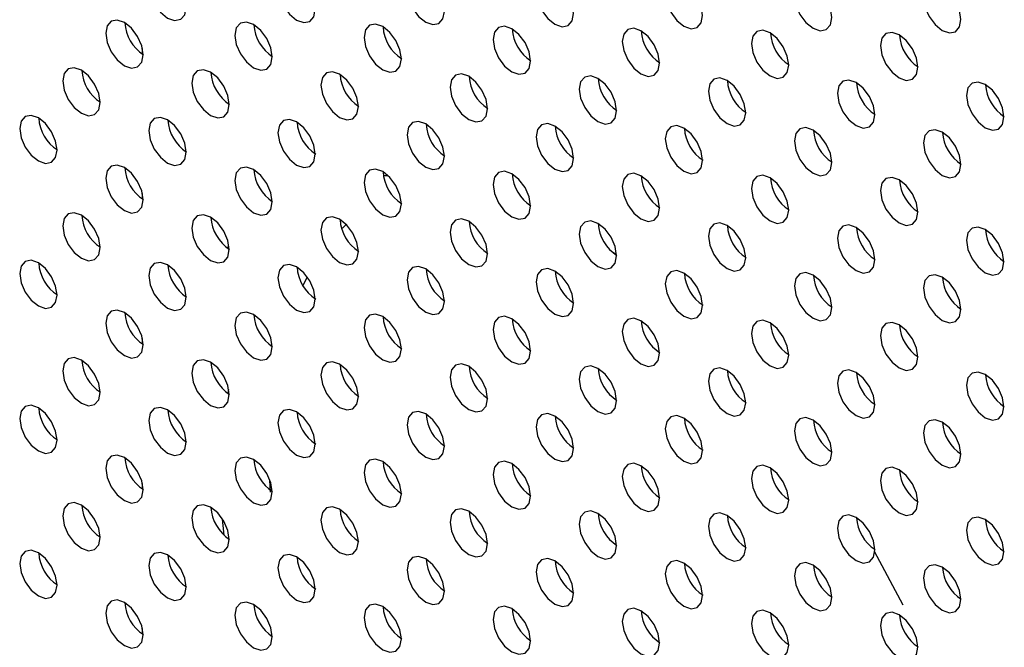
# Model space of a CAD drawing. Header units: millimetres. Extents: x 0 to 844, y -2 to 552.
# Tile 103 of 119: x 679.84 to 684.28, y 446.34 to 449.17. Entities that reach past the tile are written whole.
import ezdxf

# ---------------------------------------------------------------- set-up
doc = ezdxf.new("R2010")
doc.units = ezdxf.units.MM

msp = doc.modelspace()

# ---------------------------------------------------------------- linework, layer by layer
at = {"color": 7, "linetype": 'Continuous', "lineweight": 25}
for p, q in [((680.396, 449.0156), (680.396, 449.0409)), ((680.396, 448.3623), (680.396, 448.3876)), ((681.3143, 448.2477), (681.2985, 448.2308)), ((681.1384, 448.0097), (681.1186, 447.9729)), ((680.396, 447.709), (680.396, 447.7343)), ((680.9693, 447.0962), (680.9722, 447.0409)), ((680.396, 447.0557), (680.396, 447.081)), ((683.6942, 446.7755), (683.8237, 446.5336)), ((680.396, 446.4024), (680.396, 446.4276))]:
    msp.add_line(p, q, dxfattribs=at)
at = {"color": 8, "linetype": 'Continuous', "lineweight": 25}
for p, q in [((681.5018, 448.4673), (681.4838, 448.4666)), ((680.7848, 448.1499), (680.7785, 448.14)), ((682.5323, 448.1111), (682.5189, 448.1203)), ((680.7819, 447.4864), (680.7852, 447.5039))]:
    msp.add_line(p, q, dxfattribs=at)
at = {"color": 7, "linetype": 'Continuous', "lineweight": 25, "flags": 128}
for points in [[(680.5934, 449.2263), (680.587, 449.2672), (680.5687, 449.3093), (680.5414, 449.3461), (680.5092, 449.3721), (680.477, 449.3833), (680.4497, 449.378), (680.4314, 449.357), (680.425, 449.3235), (680.4314, 449.2826), (680.4497, 449.2405), (680.477, 449.2037), (680.5092, 449.1777), (680.5414, 449.1665), (680.5687, 449.1718), (680.587, 449.1928), (680.5934, 449.2263)], [(681.1752, 449.217), (681.1688, 449.2579), (681.1506, 449.3), (681.1233, 449.3369), (681.091, 449.3629), (681.0588, 449.3741), (681.0315, 449.3687), (681.0133, 449.3477), (681.0069, 449.3142), (681.0133, 449.2733), (681.0315, 449.2313), (681.0588, 449.1944), (681.091, 449.1684), (681.1233, 449.1572), (681.1506, 449.1625), (681.1688, 449.1835), (681.1752, 449.217)], [(681.7571, 449.2078), (681.7507, 449.2487), (681.7325, 449.2908), (681.7052, 449.3276), (681.6729, 449.3536), (681.6407, 449.3648), (681.6134, 449.3595), (681.5952, 449.3385), (681.5887, 449.305), (681.5952, 449.2641), (681.6134, 449.222), (681.6407, 449.1852), (681.6729, 449.1592), (681.7052, 449.148), (681.7325, 449.1533), (681.7507, 449.1743), (681.7571, 449.2078)], [(682.339, 449.1985), (682.3326, 449.2394), (682.3143, 449.2815), (682.287, 449.3183), (682.2548, 449.3443), (682.2226, 449.3555), (682.1953, 449.3502), (682.177, 449.3292), (682.1706, 449.2957), (682.177, 449.2548), (682.1953, 449.2127), (682.2226, 449.1759), (682.2548, 449.1499), (682.287, 449.1387), (682.3143, 449.144), (682.3326, 449.165), (682.339, 449.1985)], [(682.9209, 449.1893), (682.9145, 449.2302), (682.8962, 449.2722), (682.8689, 449.3091), (682.8367, 449.3351), (682.8045, 449.3463), (682.7772, 449.341), (682.7589, 449.32), (682.7525, 449.2865), (682.7589, 449.2456), (682.7772, 449.2035), (682.8045, 449.1666), (682.8367, 449.1406), (682.8689, 449.1294), (682.8962, 449.1348), (682.9145, 449.1558), (682.9209, 449.1893)], [(683.5028, 449.18), (683.4963, 449.2209), (683.4781, 449.263), (683.4508, 449.2998), (683.4186, 449.3258), (683.3863, 449.337), (683.359, 449.3317), (683.3408, 449.3107), (683.3344, 449.2772), (683.3408, 449.2363), (683.359, 449.1942), (683.3863, 449.1574), (683.4186, 449.1314), (683.4508, 449.1202), (683.4781, 449.1255), (683.4963, 449.1465), (683.5028, 449.18)], [(684.0846, 449.1708), (684.0782, 449.2117), (684.06, 449.2537), (684.0327, 449.2906), (684.0005, 449.3166), (683.9682, 449.3278), (683.9409, 449.3225), (683.9227, 449.3015), (683.9163, 449.268), (683.9227, 449.2271), (683.9409, 449.185), (683.9682, 449.1481), (684.0005, 449.1221), (684.0327, 449.1109), (684.06, 449.1162), (684.0782, 449.1373), (684.0846, 449.1708)], [(680.3994, 449.0116), (680.393, 449.0525), (680.3747, 449.0946), (680.3474, 449.1314), (680.3152, 449.1574), (680.283, 449.1686), (680.2557, 449.1633), (680.2374, 449.1423), (680.231, 449.1088), (680.2374, 449.0679), (680.2557, 449.0258), (680.283, 448.989), (680.3152, 448.963), (680.3474, 448.9518), (680.3747, 448.9571), (680.393, 448.9781), (680.3994, 449.0116)], [(680.9813, 449.0023), (680.9749, 449.0432), (680.9566, 449.0853), (680.9293, 449.1222), (680.8971, 449.1482), (680.8649, 449.1594), (680.8376, 449.1541), (680.8193, 449.133), (680.8129, 449.0995), (680.8193, 449.0586), (680.8376, 449.0166), (680.8649, 448.9797), (680.8971, 448.9537), (680.9293, 448.9425), (680.9566, 448.9478), (680.9749, 448.9688), (680.9813, 449.0023)], [(681.5632, 448.9931), (681.5567, 449.034), (681.5385, 449.0761), (681.5112, 449.1129), (681.479, 449.1389), (681.4467, 449.1501), (681.4194, 449.1448), (681.4012, 449.1238), (681.3948, 449.0903), (681.4012, 449.0494), (681.4194, 449.0073), (681.4467, 448.9705), (681.479, 448.9445), (681.5112, 448.9333), (681.5385, 448.9386), (681.5567, 448.9596), (681.5632, 448.9931)], [(682.145, 448.9838), (682.1386, 449.0247), (682.1204, 449.0668), (682.0931, 449.1037), (682.0609, 449.1297), (682.0286, 449.1409), (682.0013, 449.1355), (681.9831, 449.1145), (681.9767, 449.081), (681.9831, 449.0401), (682.0013, 448.9981), (682.0286, 448.9612), (682.0609, 448.9352), (682.0931, 448.924), (682.1204, 448.9293), (682.1386, 448.9503), (682.145, 448.9838)], [(682.7269, 448.9746), (682.7205, 449.0155), (682.7023, 449.0576), (682.6749, 449.0944), (682.6427, 449.1204), (682.6105, 449.1316), (682.5832, 449.1263), (682.5649, 449.1053), (682.5585, 449.0718), (682.5649, 449.0309), (682.5832, 448.9888), (682.6105, 448.952), (682.6427, 448.926), (682.6749, 448.9148), (682.7023, 448.9201), (682.7205, 448.9411), (682.7269, 448.9746)], [(683.3088, 448.9653), (683.3024, 449.0062), (683.2841, 449.0483), (683.2568, 449.0851), (683.2246, 449.1111), (683.1924, 449.1223), (683.1651, 449.117), (683.1468, 449.096), (683.1404, 449.0625), (683.1468, 449.0216), (683.1651, 448.9795), (683.1924, 448.9427), (683.2246, 448.9167), (683.2568, 448.9055), (683.2841, 448.9108), (683.3024, 448.9318), (683.3088, 448.9653)], [(683.8907, 448.9561), (683.8843, 448.997), (683.866, 449.0391), (683.8387, 449.0759), (683.8065, 449.1019), (683.7743, 449.1131), (683.7469, 449.1078), (683.7287, 449.0868), (683.7223, 449.0533), (683.7287, 449.0124), (683.7469, 448.9703), (683.7743, 448.9335), (683.8065, 448.9075), (683.8387, 448.8963), (683.866, 448.9016), (683.8843, 448.9226), (683.8907, 448.9561)], [(680.2055, 448.7969), (680.199, 448.8378), (680.1808, 448.8799), (680.1535, 448.9167), (680.1213, 448.9427), (680.089, 448.9539), (680.0617, 448.9486), (680.0435, 448.9276), (680.0371, 448.8941), (680.0435, 448.8532), (680.0617, 448.8111), (680.089, 448.7743), (680.1213, 448.7483), (680.1535, 448.7371), (680.1808, 448.7424), (680.199, 448.7634), (680.2055, 448.7969)], [(680.7873, 448.7877), (680.7809, 448.8286), (680.7627, 448.8706), (680.7353, 448.9075), (680.7031, 448.9335), (680.6709, 448.9447), (680.6436, 448.9394), (680.6253, 448.9184), (680.6189, 448.8849), (680.6253, 448.844), (680.6436, 448.8019), (680.6709, 448.765), (680.7031, 448.739), (680.7353, 448.7278), (680.7627, 448.7332), (680.7809, 448.7542), (680.7873, 448.7877)], [(681.3692, 448.7784), (681.3628, 448.8193), (681.3446, 448.8614), (681.3172, 448.8982), (681.285, 448.9242), (681.2528, 448.9354), (681.2255, 448.9301), (681.2072, 448.9091), (681.2008, 448.8756), (681.2072, 448.8347), (681.2255, 448.7926), (681.2528, 448.7558), (681.285, 448.7298), (681.3172, 448.7186), (681.3446, 448.7239), (681.3628, 448.7449), (681.3692, 448.7784)], [(681.9511, 448.7692), (681.9447, 448.8101), (681.9264, 448.8521), (681.8991, 448.889), (681.8669, 448.915), (681.8347, 448.9262), (681.8074, 448.9209), (681.7891, 448.8999), (681.7827, 448.8664), (681.7891, 448.8255), (681.8074, 448.7834), (681.8347, 448.7465), (681.8669, 448.7205), (681.8991, 448.7093), (681.9264, 448.7146), (681.9447, 448.7356), (681.9511, 448.7692)], [(682.533, 448.7599), (682.5266, 448.8008), (682.5083, 448.8429), (682.481, 448.8797), (682.4488, 448.9057), (682.4166, 448.9169), (682.3892, 448.9116), (682.371, 448.8906), (682.3646, 448.8571), (682.371, 448.8162), (682.3892, 448.7741), (682.4166, 448.7373), (682.4488, 448.7113), (682.481, 448.7001), (682.5083, 448.7054), (682.5266, 448.7264), (682.533, 448.7599)], [(683.1148, 448.7506), (683.1084, 448.7915), (683.0902, 448.8336), (683.0629, 448.8705), (683.0306, 448.8965), (682.9984, 448.9077), (682.9711, 448.9024), (682.9529, 448.8814), (682.9465, 448.8478), (682.9529, 448.8069), (682.9711, 448.7649), (682.9984, 448.728), (683.0306, 448.702), (683.0629, 448.6908), (683.0902, 448.6961), (683.1084, 448.7171), (683.1148, 448.7506)], [(683.6967, 448.7414), (683.6903, 448.7823), (683.6721, 448.8244), (683.6448, 448.8612), (683.6125, 448.8872), (683.5803, 448.8984), (683.553, 448.8931), (683.5348, 448.8721), (683.5283, 448.8386), (683.5348, 448.7977), (683.553, 448.7556), (683.5803, 448.7188), (683.6125, 448.6928), (683.6448, 448.6816), (683.6721, 448.6869), (683.6903, 448.7079), (683.6967, 448.7414)], [(684.2786, 448.7321), (684.2722, 448.773), (684.2539, 448.8151), (684.2266, 448.852), (684.1944, 448.878), (684.1622, 448.8892), (684.1349, 448.8838), (684.1166, 448.8628), (684.1102, 448.8293), (684.1166, 448.7884), (684.1349, 448.7464), (684.1622, 448.7095), (684.1944, 448.6835), (684.2266, 448.6723), (684.2539, 448.6776), (684.2722, 448.6986), (684.2786, 448.7321)], [(680.0115, 448.5822), (680.0051, 448.6231), (679.9868, 448.6652), (679.9595, 448.702), (679.9273, 448.728), (679.8951, 448.7392), (679.8678, 448.7339), (679.8495, 448.7129), (679.8431, 448.6794), (679.8495, 448.6385), (679.8678, 448.5965), (679.8951, 448.5596), (679.9273, 448.5336), (679.9595, 448.5224), (679.9868, 448.5277), (680.0051, 448.5487), (680.0115, 448.5822)], [(680.5934, 448.573), (680.587, 448.6139), (680.5687, 448.6559), (680.5414, 448.6928), (680.5092, 448.7188), (680.477, 448.73), (680.4497, 448.7247), (680.4314, 448.7037), (680.425, 448.6702), (680.4314, 448.6293), (680.4497, 448.5872), (680.477, 448.5503), (680.5092, 448.5243), (680.5414, 448.5131), (680.5687, 448.5185), (680.587, 448.5395), (680.5934, 448.573)], [(681.1752, 448.5637), (681.1688, 448.6046), (681.1506, 448.6467), (681.1233, 448.6835), (681.091, 448.7095), (681.0588, 448.7207), (681.0315, 448.7154), (681.0133, 448.6944), (681.0069, 448.6609), (681.0133, 448.62), (681.0315, 448.5779), (681.0588, 448.5411), (681.091, 448.5151), (681.1233, 448.5039), (681.1506, 448.5092), (681.1688, 448.5302), (681.1752, 448.5637)], [(681.7571, 448.5545), (681.7507, 448.5954), (681.7325, 448.6374), (681.7052, 448.6743), (681.6729, 448.7003), (681.6407, 448.7115), (681.6134, 448.7062), (681.5952, 448.6852), (681.5887, 448.6517), (681.5952, 448.6108), (681.6134, 448.5687), (681.6407, 448.5318), (681.6729, 448.5058), (681.7052, 448.4946), (681.7325, 448.4999), (681.7507, 448.521), (681.7571, 448.5545)], [(682.339, 448.5452), (682.3326, 448.5861), (682.3143, 448.6282), (682.287, 448.665), (682.2548, 448.691), (682.2226, 448.7022), (682.1953, 448.6969), (682.177, 448.6759), (682.1706, 448.6424), (682.177, 448.6015), (682.1953, 448.5594), (682.2226, 448.5226), (682.2548, 448.4966), (682.287, 448.4854), (682.3143, 448.4907), (682.3326, 448.5117), (682.339, 448.5452)], [(682.9209, 448.5359), (682.9145, 448.5769), (682.8962, 448.6189), (682.8689, 448.6558), (682.8367, 448.6818), (682.8045, 448.693), (682.7772, 448.6877), (682.7589, 448.6667), (682.7525, 448.6332), (682.7589, 448.5922), (682.7772, 448.5502), (682.8045, 448.5133), (682.8367, 448.4873), (682.8689, 448.4761), (682.8962, 448.4814), (682.9145, 448.5024), (682.9209, 448.5359)], [(683.5028, 448.5267), (683.4963, 448.5676), (683.4781, 448.6097), (683.4508, 448.6465), (683.4186, 448.6725), (683.3863, 448.6837), (683.359, 448.6784), (683.3408, 448.6574), (683.3344, 448.6239), (683.3408, 448.583), (683.359, 448.5409), (683.3863, 448.5041), (683.4186, 448.4781), (683.4508, 448.4669), (683.4781, 448.4722), (683.4963, 448.4932), (683.5028, 448.5267)], [(684.0846, 448.5174), (684.0782, 448.5583), (684.06, 448.6004), (684.0327, 448.6373), (684.0005, 448.6633), (683.9682, 448.6745), (683.9409, 448.6692), (683.9227, 448.6481), (683.9163, 448.6146), (683.9227, 448.5737), (683.9409, 448.5317), (683.9682, 448.4948), (684.0005, 448.4688), (684.0327, 448.4576), (684.06, 448.4629), (684.0782, 448.4839), (684.0846, 448.5174)], [(680.3994, 448.3583), (680.393, 448.3992), (680.3747, 448.4413), (680.3474, 448.4781), (680.3152, 448.5041), (680.283, 448.5153), (680.2557, 448.51), (680.2374, 448.489), (680.231, 448.4555), (680.2374, 448.4146), (680.2557, 448.3725), (680.283, 448.3357), (680.3152, 448.3097), (680.3474, 448.2985), (680.3747, 448.3038), (680.393, 448.3248), (680.3994, 448.3583)], [(680.9813, 448.349), (680.9749, 448.3899), (680.9566, 448.432), (680.9293, 448.4688), (680.8971, 448.4948), (680.8649, 448.506), (680.8376, 448.5007), (680.8193, 448.4797), (680.8129, 448.4462), (680.8193, 448.4053), (680.8376, 448.3632), (680.8649, 448.3264), (680.8971, 448.3004), (680.9293, 448.2892), (680.9566, 448.2945), (680.9749, 448.3155), (680.9813, 448.349)], [(681.5632, 448.3398), (681.5567, 448.3807), (681.5385, 448.4228), (681.5112, 448.4596), (681.479, 448.4856), (681.4467, 448.4968), (681.4194, 448.4915), (681.4012, 448.4705), (681.3948, 448.437), (681.4012, 448.3961), (681.4194, 448.354), (681.4467, 448.3172), (681.479, 448.2912), (681.5112, 448.28), (681.5385, 448.2853), (681.5567, 448.3063), (681.5632, 448.3398)], [(682.145, 448.3305), (682.1386, 448.3714), (682.1204, 448.4135), (682.0931, 448.4503), (682.0609, 448.4763), (682.0286, 448.4875), (682.0013, 448.4822), (681.9831, 448.4612), (681.9767, 448.4277), (681.9831, 448.3868), (682.0013, 448.3447), (682.0286, 448.3079), (682.0609, 448.2819), (682.0931, 448.2707), (682.1204, 448.276), (682.1386, 448.297), (682.145, 448.3305)], [(682.7269, 448.3213), (682.7205, 448.3622), (682.7023, 448.4043), (682.6749, 448.4411), (682.6427, 448.4671), (682.6105, 448.4783), (682.5832, 448.473), (682.5649, 448.452), (682.5585, 448.4185), (682.5649, 448.3776), (682.5832, 448.3355), (682.6105, 448.2987), (682.6427, 448.2727), (682.6749, 448.2615), (682.7023, 448.2668), (682.7205, 448.2878), (682.7269, 448.3213)], [(683.3088, 448.312), (683.3024, 448.3529), (683.2841, 448.395), (683.2568, 448.4318), (683.2246, 448.4578), (683.1924, 448.469), (683.1651, 448.4637), (683.1468, 448.4427), (683.1404, 448.4092), (683.1468, 448.3683), (683.1651, 448.3262), (683.1924, 448.2894), (683.2246, 448.2634), (683.2568, 448.2522), (683.2841, 448.2575), (683.3024, 448.2785), (683.3088, 448.312)], [(683.8907, 448.3028), (683.8843, 448.3437), (683.866, 448.3857), (683.8387, 448.4226), (683.8065, 448.4486), (683.7743, 448.4598), (683.7469, 448.4545), (683.7287, 448.4335), (683.7223, 448.4), (683.7287, 448.3591), (683.7469, 448.317), (683.7743, 448.2801), (683.8065, 448.2541), (683.8387, 448.2429), (683.866, 448.2483), (683.8843, 448.2693), (683.8907, 448.3028)], [(680.2055, 448.1436), (680.199, 448.1845), (680.1808, 448.2266), (680.1535, 448.2634), (680.1213, 448.2894), (680.089, 448.3006), (680.0617, 448.2953), (680.0435, 448.2743), (680.0371, 448.2408), (680.0435, 448.1999), (680.0617, 448.1578), (680.089, 448.121), (680.1213, 448.095), (680.1535, 448.0838), (680.1808, 448.0891), (680.199, 448.1101), (680.2055, 448.1436)], [(680.7873, 448.1343), (680.7809, 448.1752), (680.7627, 448.2173), (680.7353, 448.2542), (680.7031, 448.2802), (680.6709, 448.2914), (680.6436, 448.2861), (680.6253, 448.2651), (680.6189, 448.2315), (680.6253, 448.1906), (680.6436, 448.1486), (680.6709, 448.1117), (680.7031, 448.0857), (680.7353, 448.0745), (680.7627, 448.0798), (680.7809, 448.1008), (680.7873, 448.1343)], [(681.3692, 448.1251), (681.3628, 448.166), (681.3446, 448.2081), (681.3172, 448.2449), (681.285, 448.2709), (681.2528, 448.2821), (681.2255, 448.2768), (681.2072, 448.2558), (681.2008, 448.2223), (681.2072, 448.1814), (681.2255, 448.1393), (681.2528, 448.1025), (681.285, 448.0765), (681.3172, 448.0653), (681.3446, 448.0706), (681.3628, 448.0916), (681.3692, 448.1251)], [(681.9511, 448.1158), (681.9447, 448.1567), (681.9264, 448.1988), (681.8991, 448.2357), (681.8669, 448.2617), (681.8347, 448.2729), (681.8074, 448.2676), (681.7891, 448.2465), (681.7827, 448.213), (681.7891, 448.1721), (681.8074, 448.1301), (681.8347, 448.0932), (681.8669, 448.0672), (681.8991, 448.056), (681.9264, 448.0613), (681.9447, 448.0823), (681.9511, 448.1158)], [(682.533, 448.1066), (682.5266, 448.1475), (682.5083, 448.1896), (682.481, 448.2264), (682.4488, 448.2524), (682.4166, 448.2636), (682.3892, 448.2583), (682.371, 448.2373), (682.3646, 448.2038), (682.371, 448.1629), (682.3892, 448.1208), (682.4166, 448.084), (682.4488, 448.058), (682.481, 448.0468), (682.5083, 448.0521), (682.5266, 448.0731), (682.533, 448.1066)], [(683.1148, 448.0973), (683.1084, 448.1382), (683.0902, 448.1803), (683.0629, 448.2172), (683.0306, 448.2432), (682.9984, 448.2543), (682.9711, 448.249), (682.9529, 448.228), (682.9465, 448.1945), (682.9529, 448.1536), (682.9711, 448.1116), (682.9984, 448.0747), (683.0306, 448.0487), (683.0629, 448.0375), (683.0902, 448.0428), (683.1084, 448.0638), (683.1148, 448.0973)], [(683.6967, 448.0881), (683.6903, 448.129), (683.6721, 448.171), (683.6448, 448.2079), (683.6125, 448.2339), (683.5803, 448.2451), (683.553, 448.2398), (683.5348, 448.2188), (683.5283, 448.1853), (683.5348, 448.1444), (683.553, 448.1023), (683.5803, 448.0654), (683.6125, 448.0394), (683.6448, 448.0283), (683.6721, 448.0336), (683.6903, 448.0546), (683.6967, 448.0881)], [(684.2786, 448.0788), (684.2722, 448.1197), (684.2539, 448.1618), (684.2266, 448.1986), (684.1944, 448.2246), (684.1622, 448.2358), (684.1349, 448.2305), (684.1166, 448.2095), (684.1102, 448.176), (684.1166, 448.1351), (684.1349, 448.093), (684.1622, 448.0562), (684.1944, 448.0302), (684.2266, 448.019), (684.2539, 448.0243), (684.2722, 448.0453), (684.2786, 448.0788)], [(680.0115, 447.9289), (680.0051, 447.9698), (679.9868, 448.0119), (679.9595, 448.0487), (679.9273, 448.0747), (679.8951, 448.0859), (679.8678, 448.0806), (679.8495, 448.0596), (679.8431, 448.0261), (679.8495, 447.9852), (679.8678, 447.9431), (679.8951, 447.9063), (679.9273, 447.8803), (679.9595, 447.8691), (679.9868, 447.8744), (680.0051, 447.8954), (680.0115, 447.9289)], [(680.5934, 447.9197), (680.587, 447.9606), (680.5687, 448.0026), (680.5414, 448.0395), (680.5092, 448.0655), (680.477, 448.0767), (680.4497, 448.0714), (680.4314, 448.0504), (680.425, 448.0169), (680.4314, 447.976), (680.4497, 447.9339), (680.477, 447.897), (680.5092, 447.871), (680.5414, 447.8598), (680.5687, 447.8651), (680.587, 447.8861), (680.5934, 447.9197)], [(681.1752, 447.9104), (681.1688, 447.9513), (681.1506, 447.9934), (681.1233, 448.0302), (681.091, 448.0562), (681.0588, 448.0674), (681.0315, 448.0621), (681.0133, 448.0411), (681.0069, 448.0076), (681.0133, 447.9667), (681.0315, 447.9246), (681.0588, 447.8878), (681.091, 447.8618), (681.1233, 447.8506), (681.1506, 447.8559), (681.1688, 447.8769), (681.1752, 447.9104)], [(681.7571, 447.9011), (681.7507, 447.942), (681.7325, 447.9841), (681.7052, 448.021), (681.6729, 448.047), (681.6407, 448.0582), (681.6134, 448.0529), (681.5952, 448.0319), (681.5887, 447.9983), (681.5952, 447.9574), (681.6134, 447.9154), (681.6407, 447.8785), (681.6729, 447.8525), (681.7052, 447.8413), (681.7325, 447.8466), (681.7507, 447.8676), (681.7571, 447.9011)], [(682.339, 447.8919), (682.3326, 447.9328), (682.3143, 447.9749), (682.287, 448.0117), (682.2548, 448.0377), (682.2226, 448.0489), (682.1953, 448.0436), (682.177, 448.0226), (682.1706, 447.9891), (682.177, 447.9482), (682.1953, 447.9061), (682.2226, 447.8693), (682.2548, 447.8433), (682.287, 447.8321), (682.3143, 447.8374), (682.3326, 447.8584), (682.339, 447.8919)], [(682.9209, 447.8826), (682.9145, 447.9235), (682.8962, 447.9656), (682.8689, 448.0025), (682.8367, 448.0285), (682.8045, 448.0397), (682.7772, 448.0343), (682.7589, 448.0133), (682.7525, 447.9798), (682.7589, 447.9389), (682.7772, 447.8969), (682.8045, 447.86), (682.8367, 447.834), (682.8689, 447.8228), (682.8962, 447.8281), (682.9145, 447.8491), (682.9209, 447.8826)], [(683.5028, 447.8734), (683.4963, 447.9143), (683.4781, 447.9564), (683.4508, 447.9932), (683.4186, 448.0192), (683.3863, 448.0304), (683.359, 448.0251), (683.3408, 448.0041), (683.3344, 447.9706), (683.3408, 447.9297), (683.359, 447.8876), (683.3863, 447.8508), (683.4186, 447.8248), (683.4508, 447.8136), (683.4781, 447.8189), (683.4963, 447.8399), (683.5028, 447.8734)], [(684.0846, 447.8641), (684.0782, 447.905), (684.06, 447.9471), (684.0327, 447.9839), (684.0005, 448.0099), (683.9682, 448.0211), (683.9409, 448.0158), (683.9227, 447.9948), (683.9163, 447.9613), (683.9227, 447.9204), (683.9409, 447.8784), (683.9682, 447.8415), (684.0005, 447.8155), (684.0327, 447.8043), (684.06, 447.8096), (684.0782, 447.8306), (684.0846, 447.8641)], [(680.3994, 447.705), (680.393, 447.7459), (680.3747, 447.788), (680.3474, 447.8248), (680.3152, 447.8508), (680.283, 447.862), (680.2557, 447.8567), (680.2374, 447.8357), (680.231, 447.8022), (680.2374, 447.7613), (680.2557, 447.7192), (680.283, 447.6824), (680.3152, 447.6564), (680.3474, 447.6452), (680.3747, 447.6505), (680.393, 447.6715), (680.3994, 447.705)], [(680.9813, 447.6957), (680.9749, 447.7366), (680.9566, 447.7787), (680.9293, 447.8155), (680.8971, 447.8415), (680.8649, 447.8527), (680.8376, 447.8474), (680.8193, 447.8264), (680.8129, 447.7929), (680.8193, 447.752), (680.8376, 447.7099), (680.8649, 447.6731), (680.8971, 447.6471), (680.9293, 447.6359), (680.9566, 447.6412), (680.9749, 447.6622), (680.9813, 447.6957)], [(681.5632, 447.6865), (681.5567, 447.7274), (681.5385, 447.7694), (681.5112, 447.8063), (681.479, 447.8323), (681.4467, 447.8435), (681.4194, 447.8382), (681.4012, 447.8172), (681.3948, 447.7837), (681.4012, 447.7428), (681.4194, 447.7007), (681.4467, 447.6638), (681.479, 447.6378), (681.5112, 447.6266), (681.5385, 447.632), (681.5567, 447.653), (681.5632, 447.6865)], [(682.145, 447.6772), (682.1386, 447.7181), (682.1204, 447.7602), (682.0931, 447.797), (682.0609, 447.823), (682.0286, 447.8342), (682.0013, 447.8289), (681.9831, 447.8079), (681.9767, 447.7744), (681.9831, 447.7335), (682.0013, 447.6914), (682.0286, 447.6546), (682.0609, 447.6286), (682.0931, 447.6174), (682.1204, 447.6227), (682.1386, 447.6437), (682.145, 447.6772)], [(682.7269, 447.668), (682.7205, 447.7089), (682.7023, 447.7509), (682.6749, 447.7878), (682.6427, 447.8138), (682.6105, 447.825), (682.5832, 447.8197), (682.5649, 447.7987), (682.5585, 447.7652), (682.5649, 447.7243), (682.5832, 447.6822), (682.6105, 447.6453), (682.6427, 447.6193), (682.6749, 447.6081), (682.7023, 447.6134), (682.7205, 447.6345), (682.7269, 447.668)], [(683.3088, 447.6587), (683.3024, 447.6996), (683.2841, 447.7417), (683.2568, 447.7785), (683.2246, 447.8045), (683.1924, 447.8157), (683.1651, 447.8104), (683.1468, 447.7894), (683.1404, 447.7559), (683.1468, 447.715), (683.1651, 447.6729), (683.1924, 447.6361), (683.2246, 447.6101), (683.2568, 447.5989), (683.2841, 447.6042), (683.3024, 447.6252), (683.3088, 447.6587)], [(683.8907, 447.6494), (683.8843, 447.6904), (683.866, 447.7324), (683.8387, 447.7693), (683.8065, 447.7953), (683.7743, 447.8065), (683.7469, 447.8012), (683.7287, 447.7802), (683.7223, 447.7467), (683.7287, 447.7057), (683.7469, 447.6637), (683.7743, 447.6268), (683.8065, 447.6008), (683.8387, 447.5896), (683.866, 447.5949), (683.8843, 447.6159), (683.8907, 447.6494)], [(680.2055, 447.4903), (680.199, 447.5312), (680.1808, 447.5733), (680.1535, 447.6101), (680.1213, 447.6361), (680.089, 447.6473), (680.0617, 447.642), (680.0435, 447.621), (680.0371, 447.5875), (680.0435, 447.5466), (680.0617, 447.5045), (680.089, 447.4677), (680.1213, 447.4417), (680.1535, 447.4305), (680.1808, 447.4358), (680.199, 447.4568), (680.2055, 447.4903)], [(680.7873, 447.481), (680.7809, 447.5219), (680.7627, 447.564), (680.7353, 447.6009), (680.7031, 447.6269), (680.6709, 447.6381), (680.6436, 447.6327), (680.6253, 447.6117), (680.6189, 447.5782), (680.6253, 447.5373), (680.6436, 447.4953), (680.6709, 447.4584), (680.7031, 447.4324), (680.7353, 447.4212), (680.7627, 447.4265), (680.7809, 447.4475), (680.7873, 447.481)], [(681.3692, 447.4718), (681.3628, 447.5127), (681.3446, 447.5547), (681.3172, 447.5916), (681.285, 447.6176), (681.2528, 447.6288), (681.2255, 447.6235), (681.2072, 447.6025), (681.2008, 447.569), (681.2072, 447.5281), (681.2255, 447.486), (681.2528, 447.4492), (681.285, 447.4232), (681.3172, 447.412), (681.3446, 447.4173), (681.3628, 447.4383), (681.3692, 447.4718)], [(681.9511, 447.4625), (681.9447, 447.5034), (681.9264, 447.5455), (681.8991, 447.5823), (681.8669, 447.6083), (681.8347, 447.6195), (681.8074, 447.6142), (681.7891, 447.5932), (681.7827, 447.5597), (681.7891, 447.5188), (681.8074, 447.4767), (681.8347, 447.4399), (681.8669, 447.4139), (681.8991, 447.4027), (681.9264, 447.408), (681.9447, 447.429), (681.9511, 447.4625)], [(682.533, 447.4533), (682.5266, 447.4942), (682.5083, 447.5362), (682.481, 447.5731), (682.4488, 447.5991), (682.4166, 447.6103), (682.3892, 447.605), (682.371, 447.584), (682.3646, 447.5505), (682.371, 447.5096), (682.3892, 447.4675), (682.4166, 447.4306), (682.4488, 447.4046), (682.481, 447.3934), (682.5083, 447.3988), (682.5266, 447.4198), (682.533, 447.4533)], [(683.1148, 447.444), (683.1084, 447.4849), (683.0902, 447.527), (683.0629, 447.5638), (683.0306, 447.5898), (682.9984, 447.601), (682.9711, 447.5957), (682.9529, 447.5747), (682.9465, 447.5412), (682.9529, 447.5003), (682.9711, 447.4582), (682.9984, 447.4214), (683.0306, 447.3954), (683.0629, 447.3842), (683.0902, 447.3895), (683.1084, 447.4105), (683.1148, 447.444)], [(683.6967, 447.4348), (683.6903, 447.4757), (683.6721, 447.5177), (683.6448, 447.5546), (683.6125, 447.5806), (683.5803, 447.5918), (683.553, 447.5865), (683.5348, 447.5655), (683.5283, 447.532), (683.5348, 447.4911), (683.553, 447.449), (683.5803, 447.4121), (683.6125, 447.3861), (683.6448, 447.3749), (683.6721, 447.3802), (683.6903, 447.4012), (683.6967, 447.4348)], [(684.2786, 447.4255), (684.2722, 447.4664), (684.2539, 447.5085), (684.2266, 447.5453), (684.1944, 447.5713), (684.1622, 447.5825), (684.1349, 447.5772), (684.1166, 447.5562), (684.1102, 447.5227), (684.1166, 447.4818), (684.1349, 447.4397), (684.1622, 447.4029), (684.1944, 447.3769), (684.2266, 447.3657), (684.2539, 447.371), (684.2722, 447.392), (684.2786, 447.4255)], [(680.0115, 447.2756), (680.0051, 447.3165), (679.9868, 447.3586), (679.9595, 447.3954), (679.9273, 447.4214), (679.8951, 447.4326), (679.8678, 447.4273), (679.8495, 447.4063), (679.8431, 447.3728), (679.8495, 447.3319), (679.8678, 447.2898), (679.8951, 447.253), (679.9273, 447.227), (679.9595, 447.2158), (679.9868, 447.2211), (680.0051, 447.2421), (680.0115, 447.2756)], [(680.5934, 447.2663), (680.587, 447.3072), (680.5687, 447.3493), (680.5414, 447.3862), (680.5092, 447.4122), (680.477, 447.4234), (680.4497, 447.418), (680.4314, 447.397), (680.425, 447.3635), (680.4314, 447.3226), (680.4497, 447.2806), (680.477, 447.2437), (680.5092, 447.2177), (680.5414, 447.2065), (680.5687, 447.2118), (680.587, 447.2328), (680.5934, 447.2663)], [(681.1752, 447.2571), (681.1688, 447.298), (681.1506, 447.3401), (681.1233, 447.3769), (681.091, 447.4029), (681.0588, 447.4141), (681.0315, 447.4088), (681.0133, 447.3878), (681.0069, 447.3543), (681.0133, 447.3134), (681.0315, 447.2713), (681.0588, 447.2345), (681.091, 447.2085), (681.1233, 447.1973), (681.1506, 447.2026), (681.1688, 447.2236), (681.1752, 447.2571)], [(681.7571, 447.2478), (681.7507, 447.2887), (681.7325, 447.3308), (681.7052, 447.3677), (681.6729, 447.3936), (681.6407, 447.4048), (681.6134, 447.3995), (681.5952, 447.3785), (681.5887, 447.345), (681.5952, 447.3041), (681.6134, 447.2621), (681.6407, 447.2252), (681.6729, 447.1992), (681.7052, 447.188), (681.7325, 447.1933), (681.7507, 447.2143), (681.7571, 447.2478)], [(682.339, 447.2386), (682.3326, 447.2795), (682.3143, 447.3216), (682.287, 447.3584), (682.2548, 447.3844), (682.2226, 447.3956), (682.1953, 447.3903), (682.177, 447.3693), (682.1706, 447.3358), (682.177, 447.2949), (682.1953, 447.2528), (682.2226, 447.216), (682.2548, 447.19), (682.287, 447.1788), (682.3143, 447.1841), (682.3326, 447.2051), (682.339, 447.2386)], [(682.9209, 447.2293), (682.9145, 447.2702), (682.8962, 447.3123), (682.8689, 447.3491), (682.8367, 447.3751), (682.8045, 447.3863), (682.7772, 447.381), (682.7589, 447.36), (682.7525, 447.3265), (682.7589, 447.2856), (682.7772, 447.2435), (682.8045, 447.2067), (682.8367, 447.1807), (682.8689, 447.1695), (682.8962, 447.1748), (682.9145, 447.1958), (682.9209, 447.2293)], [(683.5028, 447.2201), (683.4963, 447.261), (683.4781, 447.3031), (683.4508, 447.3399), (683.4186, 447.3659), (683.3863, 447.3771), (683.359, 447.3718), (683.3408, 447.3508), (683.3344, 447.3173), (683.3408, 447.2764), (683.359, 447.2343), (683.3863, 447.1975), (683.4186, 447.1715), (683.4508, 447.1603), (683.4781, 447.1656), (683.4963, 447.1866), (683.5028, 447.2201)], [(684.0846, 447.2108), (684.0782, 447.2517), (684.06, 447.2938), (684.0327, 447.3306), (684.0005, 447.3566), (683.9682, 447.3678), (683.9409, 447.3625), (683.9227, 447.3415), (683.9163, 447.308), (683.9227, 447.2671), (683.9409, 447.225), (683.9682, 447.1882), (684.0005, 447.1622), (684.0327, 447.151), (684.06, 447.1563), (684.0782, 447.1773), (684.0846, 447.2108)], [(680.3994, 447.0517), (680.393, 447.0926), (680.3747, 447.1346), (680.3474, 447.1715), (680.3152, 447.1975), (680.283, 447.2087), (680.2557, 447.2034), (680.2374, 447.1824), (680.231, 447.1489), (680.2374, 447.108), (680.2557, 447.0659), (680.283, 447.029), (680.3152, 447.003), (680.3474, 446.9918), (680.3747, 446.9971), (680.393, 447.0182), (680.3994, 447.0517)], [(680.9813, 447.0424), (680.9749, 447.0833), (680.9566, 447.1254), (680.9293, 447.1622), (680.8971, 447.1882), (680.8649, 447.1994), (680.8376, 447.1941), (680.8193, 447.1731), (680.8129, 447.1396), (680.8193, 447.0987), (680.8376, 447.0566), (680.8649, 447.0198), (680.8971, 446.9938), (680.9293, 446.9826), (680.9566, 446.9879), (680.9749, 447.0089), (680.9813, 447.0424)], [(681.5632, 447.0331), (681.5567, 447.0741), (681.5385, 447.1161), (681.5112, 447.153), (681.479, 447.179), (681.4467, 447.1902), (681.4194, 447.1849), (681.4012, 447.1639), (681.3948, 447.1304), (681.4012, 447.0894), (681.4194, 447.0474), (681.4467, 447.0105), (681.479, 446.9845), (681.5112, 446.9733), (681.5385, 446.9786), (681.5567, 446.9996), (681.5632, 447.0331)], [(682.145, 447.0239), (682.1386, 447.0648), (682.1204, 447.1069), (682.0931, 447.1437), (682.0609, 447.1697), (682.0286, 447.1809), (682.0013, 447.1756), (681.9831, 447.1546), (681.9767, 447.1211), (681.9831, 447.0802), (682.0013, 447.0381), (682.0286, 447.0013), (682.0609, 446.9753), (682.0931, 446.9641), (682.1204, 446.9694), (682.1386, 446.9904), (682.145, 447.0239)], [(682.7269, 447.0146), (682.7205, 447.0555), (682.7023, 447.0976), (682.6749, 447.1345), (682.6427, 447.1605), (682.6105, 447.1717), (682.5832, 447.1664), (682.5649, 447.1454), (682.5585, 447.1118), (682.5649, 447.0709), (682.5832, 447.0289), (682.6105, 446.992), (682.6427, 446.966), (682.6749, 446.9548), (682.7023, 446.9601), (682.7205, 446.9811), (682.7269, 447.0146)], [(683.3088, 447.0054), (683.3024, 447.0463), (683.2841, 447.0884), (683.2568, 447.1252), (683.2246, 447.1512), (683.1924, 447.1624), (683.1651, 447.1571), (683.1468, 447.1361), (683.1404, 447.1026), (683.1468, 447.0617), (683.1651, 447.0196), (683.1924, 446.9828), (683.2246, 446.9568), (683.2568, 446.9456), (683.2841, 446.9509), (683.3024, 446.9719), (683.3088, 447.0054)], [(683.8907, 446.9961), (683.8843, 447.037), (683.866, 447.0791), (683.8387, 447.116), (683.8065, 447.142), (683.7743, 447.1532), (683.7469, 447.1478), (683.7287, 447.1268), (683.7223, 447.0933), (683.7287, 447.0524), (683.7469, 447.0104), (683.7743, 446.9735), (683.8065, 446.9475), (683.8387, 446.9363), (683.866, 446.9416), (683.8843, 446.9626), (683.8907, 446.9961)], [(680.2055, 446.837), (680.199, 446.8779), (680.1808, 446.9199), (680.1535, 446.9568), (680.1213, 446.9828), (680.089, 446.994), (680.0617, 446.9887), (680.0435, 446.9677), (680.0371, 446.9342), (680.0435, 446.8933), (680.0617, 446.8512), (680.089, 446.8143), (680.1213, 446.7883), (680.1535, 446.7771), (680.1808, 446.7825), (680.199, 446.8035), (680.2055, 446.837)], [(680.7873, 446.8277), (680.7809, 446.8686), (680.7627, 446.9107), (680.7353, 446.9475), (680.7031, 446.9735), (680.6709, 446.9847), (680.6436, 446.9794), (680.6253, 446.9584), (680.6189, 446.9249), (680.6253, 446.884), (680.6436, 446.8419), (680.6709, 446.8051), (680.7031, 446.7791), (680.7353, 446.7679), (680.7627, 446.7732), (680.7809, 446.7942), (680.7873, 446.8277)], [(681.3692, 446.8185), (681.3628, 446.8594), (681.3446, 446.9014), (681.3172, 446.9383), (681.285, 446.9643), (681.2528, 446.9755), (681.2255, 446.9702), (681.2072, 446.9492), (681.2008, 446.9157), (681.2072, 446.8748), (681.2255, 446.8327), (681.2528, 446.7958), (681.285, 446.7698), (681.3172, 446.7586), (681.3446, 446.7639), (681.3628, 446.785), (681.3692, 446.8185)], [(681.9511, 446.8092), (681.9447, 446.8501), (681.9264, 446.8922), (681.8991, 446.929), (681.8669, 446.955), (681.8347, 446.9662), (681.8074, 446.9609), (681.7891, 446.9399), (681.7827, 446.9064), (681.7891, 446.8655), (681.8074, 446.8234), (681.8347, 446.7866), (681.8669, 446.7606), (681.8991, 446.7494), (681.9264, 446.7547), (681.9447, 446.7757), (681.9511, 446.8092)], [(682.533, 446.7999), (682.5266, 446.8409), (682.5083, 446.8829), (682.481, 446.9198), (682.4488, 446.9458), (682.4166, 446.957), (682.3892, 446.9517), (682.371, 446.9307), (682.3646, 446.8972), (682.371, 446.8562), (682.3892, 446.8142), (682.4166, 446.7773), (682.4488, 446.7513), (682.481, 446.7401), (682.5083, 446.7454), (682.5266, 446.7664), (682.533, 446.7999)], [(683.1148, 446.7907), (683.1084, 446.8316), (683.0902, 446.8737), (683.0629, 446.9105), (683.0306, 446.9365), (682.9984, 446.9477), (682.9711, 446.9424), (682.9529, 446.9214), (682.9465, 446.8879), (682.9529, 446.847), (682.9711, 446.8049), (682.9984, 446.7681), (683.0306, 446.7421), (683.0629, 446.7309), (683.0902, 446.7362), (683.1084, 446.7572), (683.1148, 446.7907)], [(683.6967, 446.7814), (683.6903, 446.8223), (683.6721, 446.8644), (683.6448, 446.9013), (683.6125, 446.9273), (683.5803, 446.9385), (683.553, 446.9332), (683.5348, 446.9121), (683.5283, 446.8786), (683.5348, 446.8377), (683.553, 446.7957), (683.5803, 446.7588), (683.6125, 446.7328), (683.6448, 446.7216), (683.6721, 446.7269), (683.6903, 446.7479), (683.6967, 446.7814)], [(684.2786, 446.7722), (684.2722, 446.8131), (684.2539, 446.8552), (684.2266, 446.892), (684.1944, 446.918), (684.1622, 446.9292), (684.1349, 446.9239), (684.1166, 446.9029), (684.1102, 446.8694), (684.1166, 446.8285), (684.1349, 446.7864), (684.1622, 446.7496), (684.1944, 446.7236), (684.2266, 446.7124), (684.2539, 446.7177), (684.2722, 446.7387), (684.2786, 446.7722)], [(680.0115, 446.6223), (680.0051, 446.6632), (679.9868, 446.7053), (679.9595, 446.7421), (679.9273, 446.7681), (679.8951, 446.7793), (679.8678, 446.774), (679.8495, 446.753), (679.8431, 446.7195), (679.8495, 446.6786), (679.8678, 446.6365), (679.8951, 446.5997), (679.9273, 446.5737), (679.9595, 446.5625), (679.9868, 446.5678), (680.0051, 446.5888), (680.0115, 446.6223)], [(680.5934, 446.613), (680.587, 446.6539), (680.5687, 446.696), (680.5414, 446.7328), (680.5092, 446.7588), (680.477, 446.77), (680.4497, 446.7647), (680.4314, 446.7437), (680.425, 446.7102), (680.4314, 446.6693), (680.4497, 446.6272), (680.477, 446.5904), (680.5092, 446.5644), (680.5414, 446.5532), (680.5687, 446.5585), (680.587, 446.5795), (680.5934, 446.613)], [(681.1752, 446.6038), (681.1688, 446.6447), (681.1506, 446.6868), (681.1233, 446.7236), (681.091, 446.7496), (681.0588, 446.7608), (681.0315, 446.7555), (681.0133, 446.7345), (681.0069, 446.701), (681.0133, 446.6601), (681.0315, 446.618), (681.0588, 446.5812), (681.091, 446.5552), (681.1233, 446.544), (681.1506, 446.5493), (681.1688, 446.5703), (681.1752, 446.6038)], [(681.7571, 446.5945), (681.7507, 446.6354), (681.7325, 446.6775), (681.7052, 446.7143), (681.6729, 446.7403), (681.6407, 446.7515), (681.6134, 446.7462), (681.5952, 446.7252), (681.5887, 446.6917), (681.5952, 446.6508), (681.6134, 446.6087), (681.6407, 446.5719), (681.6729, 446.5459), (681.7052, 446.5347), (681.7325, 446.54), (681.7507, 446.561), (681.7571, 446.5945)], [(682.339, 446.5853), (682.3326, 446.6262), (682.3143, 446.6682), (682.287, 446.7051), (682.2548, 446.7311), (682.2226, 446.7423), (682.1953, 446.737), (682.177, 446.716), (682.1706, 446.6825), (682.177, 446.6416), (682.1953, 446.5995), (682.2226, 446.5627), (682.2548, 446.5367), (682.287, 446.5255), (682.3143, 446.5308), (682.3326, 446.5518), (682.339, 446.5853)], [(682.9209, 446.576), (682.9145, 446.6169), (682.8962, 446.659), (682.8689, 446.6958), (682.8367, 446.7218), (682.8045, 446.733), (682.7772, 446.7277), (682.7589, 446.7067), (682.7525, 446.6732), (682.7589, 446.6323), (682.7772, 446.5902), (682.8045, 446.5534), (682.8367, 446.5274), (682.8689, 446.5162), (682.8962, 446.5215), (682.9145, 446.5425), (682.9209, 446.576)], [(683.5028, 446.5668), (683.4963, 446.6077), (683.4781, 446.6497), (683.4508, 446.6866), (683.4186, 446.7126), (683.3863, 446.7238), (683.359, 446.7185), (683.3408, 446.6975), (683.3344, 446.664), (683.3408, 446.6231), (683.359, 446.581), (683.3863, 446.5441), (683.4186, 446.5181), (683.4508, 446.5069), (683.4781, 446.5123), (683.4963, 446.5333), (683.5028, 446.5668)], [(684.0846, 446.5575), (684.0782, 446.5984), (684.06, 446.6405), (684.0327, 446.6773), (684.0005, 446.7033), (683.9682, 446.7145), (683.9409, 446.7092), (683.9227, 446.6882), (683.9163, 446.6547), (683.9227, 446.6138), (683.9409, 446.5717), (683.9682, 446.5349), (684.0005, 446.5089), (684.0327, 446.4977), (684.06, 446.503), (684.0782, 446.524), (684.0846, 446.5575)], [(680.3994, 446.3983), (680.393, 446.4392), (680.3747, 446.4813), (680.3474, 446.5182), (680.3152, 446.5442), (680.283, 446.5554), (680.2557, 446.5501), (680.2374, 446.5291), (680.231, 446.4955), (680.2374, 446.4546), (680.2557, 446.4126), (680.283, 446.3757), (680.3152, 446.3497), (680.3474, 446.3385), (680.3747, 446.3438), (680.393, 446.3648), (680.3994, 446.3983)], [(680.9813, 446.3891), (680.9749, 446.43), (680.9566, 446.4721), (680.9293, 446.5089), (680.8971, 446.5349), (680.8649, 446.5461), (680.8376, 446.5408), (680.8193, 446.5198), (680.8129, 446.4863), (680.8193, 446.4454), (680.8376, 446.4033), (680.8649, 446.3665), (680.8971, 446.3405), (680.9293, 446.3293), (680.9566, 446.3346), (680.9749, 446.3556), (680.9813, 446.3891)], [(681.5632, 446.3798), (681.5567, 446.4207), (681.5385, 446.4628), (681.5112, 446.4997), (681.479, 446.5257), (681.4467, 446.5369), (681.4194, 446.5315), (681.4012, 446.5105), (681.3948, 446.477), (681.4012, 446.4361), (681.4194, 446.3941), (681.4467, 446.3572), (681.479, 446.3312), (681.5112, 446.32), (681.5385, 446.3253), (681.5567, 446.3463), (681.5632, 446.3798)], [(682.145, 446.3706), (682.1386, 446.4115), (682.1204, 446.4536), (682.0931, 446.4904), (682.0609, 446.5164), (682.0286, 446.5276), (682.0013, 446.5223), (681.9831, 446.5013), (681.9767, 446.4678), (681.9831, 446.4269), (682.0013, 446.3848), (682.0286, 446.348), (682.0609, 446.322), (682.0931, 446.3108), (682.1204, 446.3161), (682.1386, 446.3371), (682.145, 446.3706)], [(682.7269, 446.3613), (682.7205, 446.4022), (682.7023, 446.4443), (682.6749, 446.4811), (682.6427, 446.5071), (682.6105, 446.5183), (682.5832, 446.513), (682.5649, 446.492), (682.5585, 446.4585), (682.5649, 446.4176), (682.5832, 446.3756), (682.6105, 446.3387), (682.6427, 446.3127), (682.6749, 446.3015), (682.7023, 446.3068), (682.7205, 446.3278), (682.7269, 446.3613)], [(683.3088, 446.3521), (683.3024, 446.393), (683.2841, 446.435), (683.2568, 446.4719), (683.2246, 446.4979), (683.1924, 446.5091), (683.1651, 446.5038), (683.1468, 446.4828), (683.1404, 446.4493), (683.1468, 446.4084), (683.1651, 446.3663), (683.1924, 446.3294), (683.2246, 446.3034), (683.2568, 446.2922), (683.2841, 446.2976), (683.3024, 446.3186), (683.3088, 446.3521)], [(683.8907, 446.3428), (683.8843, 446.3837), (683.866, 446.4258), (683.8387, 446.4626), (683.8065, 446.4886), (683.7743, 446.4998), (683.7469, 446.4945), (683.7287, 446.4735), (683.7223, 446.44), (683.7287, 446.3991), (683.7469, 446.357), (683.7743, 446.3202), (683.8065, 446.2942), (683.8387, 446.283), (683.866, 446.2883), (683.8843, 446.3093), (683.8907, 446.3428)]]:
    msp.add_lwpolyline(points, dxfattribs=at)
at = {"color": 8, "linetype": 'Continuous', "lineweight": 25, "flags": 128}
msp.add_lwpolyline([(680.764, 446.8474), (680.7624, 446.8631), (680.7575, 446.9192)], dxfattribs=at)
at = {"color": 7, "linetype": 'Continuous', "lineweight": 25}
for centre, radius, start, end in [((680.5, 449.167), 0.1834, 183.3013, 237.3527), ((681.0819, 449.1577), 0.1834, 183.3013, 237.3527), ((681.6638, 449.1485), 0.1834, 183.3013, 237.3527), ((682.2457, 449.1392), 0.1834, 183.3013, 237.3527), ((682.8275, 449.13), 0.1834, 183.3013, 237.3527), ((683.4094, 449.1207), 0.1834, 183.3013, 237.3527), ((683.9913, 449.1115), 0.1834, 183.3013, 237.3527), ((680.3061, 448.9523), 0.1834, 183.3013, 237.3527), ((680.8879, 448.9431), 0.1834, 183.3013, 237.3527), ((681.4698, 448.9338), 0.1834, 183.3013, 237.3527), ((682.0517, 448.9245), 0.1834, 183.3013, 237.3527), ((682.6336, 448.9153), 0.1834, 183.3013, 237.3527), ((683.2154, 448.906), 0.1834, 183.3013, 237.3527), ((683.7973, 448.8968), 0.1834, 183.3013, 237.3527), ((684.3792, 448.8875), 0.1834, 183.3013, 237.3527), ((680.1121, 448.7376), 0.1834, 183.3013, 237.3527), ((680.694, 448.7284), 0.1834, 183.3013, 237.3527), ((681.2759, 448.7191), 0.1834, 183.3013, 237.3527), ((681.8577, 448.7099), 0.1834, 183.3013, 237.3527), ((682.4396, 448.7006), 0.1834, 183.3013, 237.3527), ((683.0215, 448.6913), 0.1834, 183.3013, 237.3527), ((683.6034, 448.6821), 0.1834, 183.3013, 237.3527), ((684.1853, 448.6728), 0.1834, 183.3013, 237.3527), ((680.5, 448.5137), 0.1834, 183.3013, 237.3527), ((681.0819, 448.5044), 0.1834, 183.3013, 237.3527), ((681.6638, 448.4952), 0.1834, 183.3013, 237.3527), ((682.2457, 448.4859), 0.1834, 183.3013, 237.3527), ((682.8275, 448.4767), 0.1834, 183.3013, 237.3527), ((683.4094, 448.4674), 0.1834, 183.3013, 237.3527), ((683.9913, 448.4582), 0.1834, 183.3013, 237.3527), ((680.3061, 448.299), 0.1834, 183.3013, 237.3527), ((680.8879, 448.2897), 0.1834, 183.3013, 237.3527), ((681.4699, 448.2806), 0.1835, 183.4634, 237.3432), ((682.0517, 448.2712), 0.1834, 183.3013, 237.3527), ((682.6336, 448.262), 0.1834, 183.3013, 237.3527), ((683.2154, 448.2527), 0.1834, 183.3013, 237.3527), ((683.7973, 448.2435), 0.1834, 183.3013, 237.3527), ((684.3792, 448.2342), 0.1834, 183.3013, 237.3527), ((680.1121, 448.0843), 0.1834, 183.3013, 237.3527), ((680.694, 448.075), 0.1834, 183.3013, 237.3527), ((681.2759, 448.0658), 0.1834, 183.3013, 237.3527), ((681.8577, 448.0565), 0.1834, 183.3013, 237.3527), ((682.4396, 448.0473), 0.1834, 183.3013, 237.3527), ((683.0215, 448.038), 0.1834, 183.3013, 237.3527), ((683.6034, 448.0288), 0.1834, 183.3013, 237.3527), ((684.1853, 448.0195), 0.1834, 183.3013, 237.3527), ((680.5, 447.8604), 0.1834, 183.3013, 237.3527), ((681.0819, 447.8511), 0.1834, 183.3013, 237.3527), ((681.6638, 447.8419), 0.1834, 183.3013, 237.3527), ((682.2457, 447.8326), 0.1834, 183.3013, 237.3527), ((682.8275, 447.8234), 0.1834, 183.3013, 237.3527), ((683.4094, 447.8141), 0.1834, 183.3013, 237.3527), ((683.9913, 447.8048), 0.1834, 183.3013, 237.3527), ((680.3061, 447.6457), 0.1834, 183.3013, 237.3527), ((680.8879, 447.6364), 0.1834, 183.3013, 237.3527), ((681.4698, 447.6272), 0.1834, 183.3013, 237.3527), ((682.0517, 447.6179), 0.1834, 183.3013, 237.3527), ((682.6336, 447.6087), 0.1834, 183.3013, 237.3527), ((683.2154, 447.5994), 0.1834, 183.3013, 237.3527), ((683.7973, 447.5901), 0.1834, 183.3013, 237.3527), ((684.3792, 447.5809), 0.1834, 183.3013, 237.3527), ((680.1121, 447.431), 0.1834, 183.3013, 237.3527), ((680.694, 447.4217), 0.1834, 183.3013, 237.3527), ((681.2759, 447.4125), 0.1834, 183.3013, 237.3527), ((681.8577, 447.4032), 0.1834, 183.3013, 237.3527), ((682.4396, 447.394), 0.1834, 183.3013, 237.3527), ((683.0215, 447.3847), 0.1834, 183.3013, 237.3527), ((683.6034, 447.3755), 0.1834, 183.3013, 237.3527), ((684.1853, 447.3662), 0.1834, 183.3013, 237.3527), ((680.5, 447.2071), 0.1834, 183.3013, 237.3527), ((681.0819, 447.1978), 0.1834, 183.3013, 237.3527), ((681.6638, 447.1885), 0.1834, 183.3013, 237.3527), ((682.2457, 447.1793), 0.1834, 183.3013, 237.3527), ((682.8275, 447.17), 0.1834, 183.3013, 237.3527), ((683.4094, 447.1608), 0.1834, 183.3013, 237.3527), ((683.9913, 447.1515), 0.1834, 183.3013, 237.3527), ((680.3061, 446.9924), 0.1834, 183.3013, 237.3527), ((680.8879, 446.9831), 0.1834, 183.3013, 237.3527), ((681.4698, 446.9739), 0.1834, 183.3013, 237.3527), ((682.0517, 446.9646), 0.1834, 183.3013, 237.3527), ((682.6336, 446.9553), 0.1834, 183.3013, 237.3527), ((683.2154, 446.9461), 0.1834, 183.3013, 237.3527), ((683.7973, 446.9368), 0.1834, 183.3013, 237.3527), ((684.3792, 446.9276), 0.1834, 183.3013, 237.3527), ((680.1121, 446.7777), 0.1834, 183.3013, 237.3527), ((680.694, 446.7684), 0.1834, 183.3013, 237.3527), ((681.2759, 446.7592), 0.1834, 183.3013, 237.3527), ((681.8577, 446.7499), 0.1834, 183.3013, 237.3527), ((682.4396, 446.7407), 0.1834, 183.3013, 237.3527), ((683.0215, 446.7314), 0.1834, 183.3013, 237.3527), ((683.6034, 446.7222), 0.1834, 183.3013, 237.3527), ((684.1853, 446.7129), 0.1834, 183.3013, 237.3527), ((680.5, 446.5537), 0.1834, 183.3013, 237.3527), ((681.0819, 446.5445), 0.1834, 183.3013, 237.3527), ((681.6638, 446.5352), 0.1834, 183.3013, 237.3527), ((682.2457, 446.526), 0.1834, 183.3013, 237.3527), ((682.8275, 446.5167), 0.1834, 183.3013, 237.3527), ((683.4094, 446.5075), 0.1834, 183.3013, 237.3527), ((683.9913, 446.4982), 0.1834, 183.3013, 237.3527)]:
    msp.add_arc(centre, radius, start, end, dxfattribs=at)

doc.saveas('drawing.dxf')
